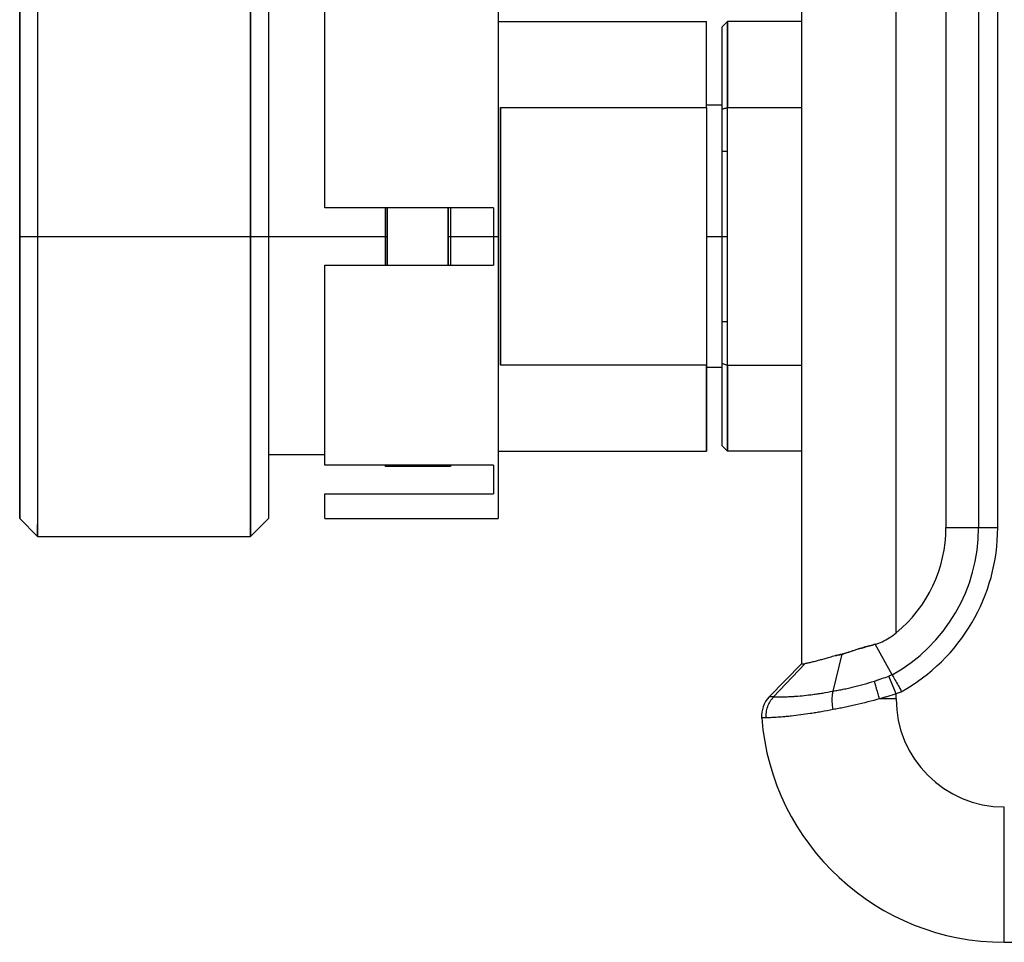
# Model space of a CAD drawing. Header units: inches. Extents: x 0.2 to 16.8, y 0.1 to 10.8.
# Tile 25 of 28: x 9 to 10.4, y 4.4 to 5.7. Entities that reach past the tile are written whole.
import ezdxf

# ---------------------------------------------------------------- set-up
doc = ezdxf.new("R2010")
doc.units = ezdxf.units.IN
doc.header["$LTSCALE"] = 0.935
doc.header["$MEASUREMENT"] = 0
doc.layers.get('0').update_dxf_attribs({"linetype": 'CONTINUOUS'})

msp = doc.modelspace()

# ---------------------------------------------------------------- linework, layer by layer
at = {"color": 6, "linetype": 'CONTINUOUS'}
for p, q in [((10.1143, 6.0127), (10.1143, 4.7758)), ((10.2521, 4.8209), (10.2521, 5.9676)), ((10.3246, 5.8145), (10.3246, 4.974)), ((10.3722, 5.8145), (10.3722, 4.974)), ((10.4, 4.974), (10.4, 5.8145)), ((9.4202, 5.4395), (9.4202, 5.7306)), ((9.6728, 5.7103), (9.9762, 5.7103)), ((10.0068, 5.7104), (9.9989, 5.7025)), ((10.0068, 5.5854), (10.0068, 5.7104)), ((10.1143, 5.7104), (10.0068, 5.7104)), ((9.9989, 5.5828), (9.9989, 5.7025)), ((9.6762, 5.5853), (9.6762, 5.2103)), ((9.9989, 5.5887), (9.9762, 5.5887)), ((10.0068, 5.5854), (10.1143, 5.5854)), ((9.9989, 5.5218), (10.0068, 5.5218)), ((8.9762, 5.3978), (9.5112, 5.3978)), ((9.6002, 5.3978), (9.6728, 5.3978)), ((9.9762, 5.3978), (10.0068, 5.3978)), ((9.4202, 5.065), (9.4202, 5.3561)), ((9.9989, 5.2738), (10.0068, 5.2738)), ((9.9762, 5.2103), (9.9762, 5.0853)), ((9.9989, 5.2068), (9.9762, 5.2068)), ((9.9989, 5.0931), (9.9989, 5.2128)), ((10.0068, 5.0852), (10.0068, 5.2101)), ((10.1143, 5.2101), (10.0068, 5.2101)), ((10.0068, 5.0852), (9.9989, 5.0931)), ((9.4202, 5.0798), (9.3382, 5.0798)), ((9.6728, 5.0853), (9.9762, 5.0853)), ((10.1143, 5.0852), (10.0068, 5.0852)), ((9.6032, 5.0628), (9.5082, 5.0628)), ((9.6662, 5.065), (9.6662, 5.0233)), ((9.4202, 4.9873), (9.4202, 5.0233)), ((8.9762, 4.9873), (9.0022, 4.9613)), ((9.3122, 4.9613), (9.3382, 4.9873)), ((9.4202, 4.9873), (9.6728, 4.9873)), ((10.3246, 4.974), (10.4, 4.974)), ((9.0022, 4.9613), (9.3122, 4.9613)), ((10.2465, 4.7598), (10.2216, 4.8043)), ((10.1605, 4.7361), (10.1734, 4.7898)), ((10.1143, 4.7758), (10.0674, 4.7276)), ((10.0737, 4.7276), (10.1191, 4.7758)), ((10.1143, 4.7758), (10.1191, 4.7758)), ((10.2521, 4.7321), (10.2417, 4.7581)), ((10.2521, 4.725), (10.2521, 4.7321)), ((10.2521, 4.725), (10.2281, 4.725)), ((10.4096, 4.3706), (10.4096, 4.5675)), ((10.4096, 4.3706), (10.7836, 4.3706))]:
    msp.add_line(p, q, dxfattribs=at)
at = {"color": 7, "linetype": 'CONTINUOUS'}
for p, q in [((9.0022, 5.8343), (9.0022, 4.9613)), ((9.3122, 4.9613), (9.3122, 5.8343)), ((8.9762, 4.9874), (8.9762, 5.8083)), ((9.3382, 5.8083), (9.3382, 4.9873)), ((9.6728, 5.8083), (9.6728, 4.9873)), ((9.9762, 5.5853), (9.9762, 5.7103)), ((9.5082, 5.4395), (9.5082, 5.3561)), ((9.5112, 5.3561), (9.5112, 5.4395)), ((9.6002, 5.4395), (9.6002, 5.3561)), ((9.6032, 5.4395), (9.6032, 5.3561)), ((9.6662, 5.4395), (9.6662, 5.3561)), ((9.5082, 5.0652), (9.5082, 5.0628)), ((9.6032, 5.065), (9.6032, 5.0628)), ((9.0022, 4.9613), (9.0022, 4.9785))]:
    msp.add_line(p, q, dxfattribs=at)
at = {"color": 2, "linetype": 'CONTINUOUS'}
for p, q in [((9.6762, 5.5853), (9.9762, 5.5853)), ((9.9762, 5.5853), (9.9762, 5.2103)), ((9.9762, 5.2103), (9.6762, 5.2103))]:
    msp.add_line(p, q, dxfattribs=at)
at = {"color": 1, "linetype": 'CONTINUOUS'}
for p, q in [((9.9989, 5.5828), (10.0068, 5.5854)), ((9.9989, 5.2128), (9.9989, 5.5828)), ((10.0068, 5.2101), (10.0068, 5.5854)), ((9.6662, 5.4395), (9.4202, 5.4395)), ((9.4202, 5.3561), (9.6662, 5.3561)), ((10.0068, 5.2101), (9.9989, 5.2128)), ((9.6662, 5.065), (9.4202, 5.065)), ((9.4202, 5.0233), (9.6662, 5.0233))]:
    msp.add_line(p, q, dxfattribs=at)
at = {"color": 6, "linetype": 'CONTINUOUS'}
for centre, radius, start, end in [((10.1268, 4.974), 0.2454, 299.2023, 360), ((10.1268, 4.974), 0.1979, 309.3092, 0), ((10.1268, 4.974), 0.2732, 299.0913, 360), ((10.0956, 4.7001), 0.0394, 135.785, 184.5215), ((10.4096, 4.725), 0.1575, 180, 270), ((10.4096, 4.725), 0.3543, 184.5215, 270)]:
    msp.add_arc(centre, radius, start, end, dxfattribs=at)
at = {"linetype": 'CONTINUOUS'}
for points, knots in [([(9.3122, 5.7768, 0.195), (9.3122, 5.7765, 0.1956), (9.3122, 5.7681, 0.2103), (9.3122, 5.7493, 0.2389), (9.3122, 5.7196, 0.2745), (9.3122, 5.698, 0.2956), (9.3122, 5.6884, 0.3042)], [0, 0, 0, 0, 0.014228, 0.359719, 0.725811, 1, 1, 1, 1]), ([(9.0022, 5.7366, 0.2537), (9.0022, 5.7301, 0.2618), (9.0022, 5.7176, 0.2761), (9.0022, 5.7041, 0.2895), (9.0022, 5.6979, 0.2955)], [0, 0, 0, 0, 0.546786, 1, 1, 1, 1]), ([(8.9762, 5.708, 0.2473), (8.9762, 5.7045, 0.2514), (8.9762, 5.6927, 0.2644), (8.9762, 5.6802, 0.2767), (8.9762, 5.6711, 0.2848)], [0, 0, 0, 0, 0.307988, 1, 1, 1, 1]), ([(9.3382, 5.7164, 0.2373), (9.3382, 5.7103, 0.2449), (9.3382, 5.6985, 0.2583), (9.3382, 5.6859, 0.271), (9.3382, 5.68, 0.2766)], [0, 0, 0, 0, 0.546786, 1, 1, 1, 1]), ([(9.3122, 5.6339, 0.3456), (9.3122, 5.6327, 0.3464), (9.3122, 5.5978, 0.3686), (9.3122, 5.5268, 0.4007), (9.3122, 5.4514, 0.4132), (9.3122, 5.4157, 0.4146)], [0, 0, 0, 0, 0.017818, 0.536902, 1, 1, 1, 1]), ([(8.9762, 5.6198, 0.3238), (8.9762, 5.6187, 0.3245), (8.9762, 5.5859, 0.3454), (8.9762, 5.5191, 0.3756), (8.9762, 5.4482, 0.3873), (8.9762, 5.4146, 0.3887)], [0, 0, 0, 0, 0.017818, 0.536902, 1, 1, 1, 1]), ([(9.0022, 5.63, 0.3481), (9.0022, 5.5962, 0.3694), (9.0022, 5.5266, 0.4007), (9.0022, 5.4514, 0.4132), (9.0022, 5.4157, 0.4146)], [0, 0, 0, 0, 0.527391, 1, 1, 1, 1]), ([(9.3382, 5.6161, 0.3261), (9.3382, 5.5844, 0.3461), (9.3382, 5.5241, 0.3733), (9.3382, 5.4593, 0.3853), (9.3382, 5.4314, 0.3876)], [0, 0, 0, 0, 0.572485, 1, 1, 1, 1]), ([(9.6762, 5.4102, 0.2907), (9.6762, 5.434, 0.2898), (9.6762, 5.4714, 0.284), (9.6762, 5.519, 0.2674), (9.6762, 5.5484, 0.2528), (9.6762, 5.57, 0.2395), (9.6762, 5.5802, 0.2323), (9.6762, 5.5853, 0.2285)], [0, 0, 0, 0, 0.377805, 0.596157, 0.801112, 0.898952, 1, 1, 1, 1]), ([(9.3382, 5.4128, 0.3887), (9.3382, 5.4078, 0.3889), (9.3382, 5.3978, 0.3891), (9.3382, 5.3878, 0.3889), (9.3382, 5.3828, 0.3887)], [0, 0, 0, 0, 0.500001, 1, 1, 1, 1]), ([(9.6762, 5.2103, 0.2285), (9.6762, 5.2367, 0.2483), (9.6762, 5.2953, 0.2792), (9.6762, 5.3603, 0.2904), (9.6762, 5.3924, 0.291)], [0, 0, 0, 0, 0.507645, 1, 1, 1, 1]), ([(8.9762, 5.381, 0.3887), (8.9762, 5.3474, 0.3873), (8.9762, 5.2766, 0.3756), (8.9762, 5.2112, 0.3461), (8.9762, 5.1794, 0.3261)], [0, 0, 0, 0, 0.472609, 1, 1, 1, 1]), ([(9.0022, 5.3799, 0.4146), (9.0022, 5.3442, 0.4132), (9.0022, 5.2688, 0.4007), (9.0022, 5.1978, 0.3686), (9.0022, 5.1628, 0.3464), (9.0022, 5.1617, 0.3456)], [0, 0, 0, 0, 0.463098, 0.982182, 1, 1, 1, 1]), ([(9.3122, 5.3799, 0.4146), (9.3122, 5.3442, 0.4132), (9.3122, 5.269, 0.4007), (9.3122, 5.1994, 0.3694), (9.3122, 5.1656, 0.3481)], [0, 0, 0, 0, 0.472609, 1, 1, 1, 1]), ([(9.3382, 5.3642, 0.3876), (9.3382, 5.3363, 0.3853), (9.3382, 5.2713, 0.3732), (9.3382, 5.2097, 0.3454), (9.3382, 5.1768, 0.3245), (9.3382, 5.1757, 0.3238)], [0, 0, 0, 0, 0.418192, 0.980692, 1, 1, 1, 1]), ([(9.3382, 5.1245, 0.2848), (9.3382, 5.1154, 0.2767), (9.3382, 5.0951, 0.2569), (9.3382, 5.0672, 0.2233), (9.3382, 5.0496, 0.1965), (9.3382, 5.0417, 0.1827), (9.3382, 5.0413, 0.1821)], [0, 0, 0, 0, 0.274189, 0.640281, 0.985772, 1, 1, 1, 1]), ([(8.9762, 5.1156, 0.2766), (8.9762, 5.1097, 0.271), (8.9762, 5.1001, 0.2614), (8.9762, 5.0911, 0.2514), (8.9762, 5.0876, 0.2473)], [0, 0, 0, 0, 0.59987, 1, 1, 1, 1]), ([(9.0022, 5.1072, 0.3042), (9.0022, 5.0975, 0.2956), (9.0022, 5.0759, 0.2745), (9.0022, 5.0462, 0.2389), (9.0022, 5.0275, 0.2103), (9.0022, 5.0191, 0.1956), (9.0022, 5.0188, 0.195)], [0, 0, 0, 0, 0.274189, 0.640281, 0.985772, 1, 1, 1, 1]), ([(9.3122, 5.0977, 0.2955), (9.3122, 5.0914, 0.2895), (9.3122, 5.078, 0.2761), (9.3122, 5.0655, 0.2618), (9.3122, 5.059, 0.2537)], [0, 0, 0, 0, 0.453214, 1, 1, 1, 1]), ([(8.9762, 5.0772, 0.2349), (8.9762, 5.0738, 0.2307), (8.9762, 5.0613, 0.2143), (8.9762, 5.0415, 0.1842), (8.9762, 5.0204, 0.1424), (8.9762, 5.0079, 0.1085), (8.9762, 5.0023, 0.0885), (8.9762, 5.0011, 0.084)], [0, 0, 0, 0, 0.095082, 0.364277, 0.633472, 0.918718, 1, 1, 1, 1]), ([(9.5082, 5.0649, 0.016), (9.5082, 5.064, 0.0078), (9.5082, 5.063, -0.0047), (9.5082, 5.0628, -0.0172), (9.5082, 5.0628, -0.0215)], [0, 0, 0, 0, 0.656578, 1, 1, 1, 1]), ([(9.6032, 5.0649, 0.016), (9.6032, 5.064, 0.0078), (9.6032, 5.063, -0.0047), (9.6032, 5.0628, -0.0172), (9.6032, 5.0628, -0.0215)], [0, 0, 0, 0, 0.656578, 1, 1, 1, 1]), ([(9.3122, 5.059, 0.2537), (9.3122, 5.0547, 0.2484), (9.3122, 5.0405, 0.2302), (9.3122, 5.019, 0.1972), (9.3122, 4.9965, 0.1528), (9.3122, 4.9833, 0.1167), (9.3122, 4.9772, 0.0954), (9.3122, 4.976, 0.0907)], [0, 0, 0, 0, 0.111246, 0.375633, 0.640019, 0.92017, 1, 1, 1, 1]), ([(9.3382, 5.0413, 0.1821), (9.3382, 5.0341, 0.1694), (9.3382, 5.0202, 0.1418), (9.3382, 5.009, 0.1112), (9.3382, 5.0039, 0.0941), (9.3382, 5.0034, 0.0924)], [0, 0, 0, 0, 0.450113, 0.947549, 1, 1, 1, 1]), ([(9.0022, 5.0188, 0.195), (9.0022, 5.011, 0.1815), (9.0022, 4.9963, 0.1522), (9.0022, 4.9843, 0.1196), (9.0022, 4.9789, 0.1014), (9.0022, 4.9784, 0.0996)], [0, 0, 0, 0, 0.450113, 0.947549, 1, 1, 1, 1]), ([(9.3382, 5.0034, 0.0924), (9.3382, 4.9942, 0.0606), (9.3382, 4.988, 0.0223), (9.3382, 4.9873, -0.0162), (9.3382, 4.9873, -0.0215)], [0, 0, 0, 0, 0.863236, 1, 1, 1, 1]), ([(8.9762, 5.0011, 0.084), (8.9762, 4.9933, 0.0548), (8.9762, 4.988, 0.0193), (8.9762, 4.9873, -0.0162), (8.9762, 4.9873, -0.0215)], [0, 0, 0, 0, 0.852037, 1, 1, 1, 1]), ([(9.0022, 4.9784, 0.0996), (9.0022, 4.9687, 0.0657), (9.0022, 4.9621, 0.025), (9.0022, 4.9613, -0.0159), (9.0022, 4.9613, -0.0215)], [0, 0, 0, 0, 0.863236, 1, 1, 1, 1]), ([(9.3122, 4.976, 0.0907), (9.3122, 4.9677, 0.0596), (9.3122, 4.962, 0.0219), (9.3122, 4.9613, -0.0159), (9.3122, 4.9613, -0.0215)], [0, 0, 0, 0, 0.852037, 1, 1, 1, 1])]:
    msp.add_open_spline(points, degree=3, knots=knots, dxfattribs=at)
for points in [[(8.9762, 5.7282, 0.2221), (8.9762, 5.7218, 0.2308), (8.9762, 5.7151, 0.2392), (8.9762, 5.708, 0.2473)], [(9.0022, 5.6979, 0.2955), (9.0022, 5.6771, 0.3152), (9.0022, 5.6543, 0.3329), (9.0022, 5.63, 0.3481)], [(9.3122, 5.6884, 0.3042), (9.3122, 5.6714, 0.3194), (9.3122, 5.6531, 0.3333), (9.3122, 5.6339, 0.3456)], [(9.3382, 5.68, 0.2766), (9.3382, 5.6604, 0.2951), (9.3382, 5.639, 0.3118), (9.3382, 5.6161, 0.3261)], [(8.9762, 5.6711, 0.2848), (8.9762, 5.6551, 0.2991), (8.9762, 5.6379, 0.3121), (8.9762, 5.6198, 0.3238)], [(9.5082, 5.4395, 0.3109), (9.5082, 5.4302, 0.3121), (9.5082, 5.4208, 0.3128), (9.5082, 5.4115, 0.3132)], [(9.5112, 5.4395, 0.3159), (9.5112, 5.4321, 0.3168), (9.5112, 5.4248, 0.3175), (9.5112, 5.4174, 0.3179)], [(9.6002, 5.4174, 0.3179), (9.6002, 5.4248, 0.3175), (9.6002, 5.4321, 0.3168), (9.6002, 5.4395, 0.3159)], [(9.6032, 5.4395, 0.3109), (9.6032, 5.4302, 0.3121), (9.6032, 5.4208, 0.3128), (9.6032, 5.4115, 0.3132)], [(9.6662, 5.4395, 0.3869), (9.6662, 5.4297, 0.3879), (9.6662, 5.4199, 0.3885), (9.6662, 5.4101, 0.3888)], [(9.3382, 5.4314, 0.3876), (9.3382, 5.4258, 0.3881), (9.3382, 5.4202, 0.3884), (9.3382, 5.4146, 0.3887)], [(8.9762, 5.4146, 0.3887), (8.9762, 5.414, 0.3887), (8.9762, 5.4134, 0.3887), (8.9762, 5.4128, 0.3887)], [(8.9762, 5.4128, 0.3887), (8.9762, 5.4078, 0.3889), (8.9762, 5.4028, 0.389), (8.9762, 5.3978, 0.389)], [(9.0022, 5.4157, 0.4146), (9.0022, 5.415, 0.4147), (9.0022, 5.4144, 0.4147), (9.0022, 5.4137, 0.4147)], [(9.0022, 5.4137, 0.4147), (9.0022, 5.4084, 0.4149), (9.0022, 5.4031, 0.415), (9.0022, 5.3978, 0.415)], [(9.3122, 5.4157, 0.4146), (9.3122, 5.415, 0.4147), (9.3122, 5.4144, 0.4147), (9.3122, 5.4137, 0.4147)], [(9.3122, 5.4137, 0.4147), (9.3122, 5.4084, 0.4149), (9.3122, 5.4031, 0.415), (9.3122, 5.3978, 0.415)], [(9.3382, 5.4146, 0.3887), (9.3382, 5.414, 0.3887), (9.3382, 5.4134, 0.3887), (9.3382, 5.4128, 0.3887)], [(9.5082, 5.4115, 0.3132), (9.5082, 5.4069, 0.3134), (9.5082, 5.4024, 0.3135), (9.5082, 5.3978, 0.3135)], [(9.5112, 5.4174, 0.3179), (9.5112, 5.4129, 0.3182), (9.5112, 5.4084, 0.3184), (9.5112, 5.4038, 0.3184)], [(9.6002, 5.4038, 0.3184), (9.6002, 5.4084, 0.3184), (9.6002, 5.4129, 0.3182), (9.6002, 5.4174, 0.3179)], [(9.6032, 5.4115, 0.3132), (9.6032, 5.4069, 0.3134), (9.6032, 5.4024, 0.3135), (9.6032, 5.3978, 0.3135)], [(9.6662, 5.4101, 0.3888), (9.6662, 5.4019, 0.3891), (9.6662, 5.3937, 0.3891), (9.6662, 5.3855, 0.3888)], [(9.6762, 5.3924, 0.291), (9.6762, 5.3983, 0.2911), (9.6762, 5.4043, 0.291), (9.6762, 5.4102, 0.2907)], [(8.9762, 5.3978, 0.389), (8.9762, 5.3922, 0.389), (8.9762, 5.3866, 0.3889), (8.9762, 5.381, 0.3887)], [(9.0022, 5.3978, 0.415), (9.0022, 5.3925, 0.415), (9.0022, 5.3871, 0.4149), (9.0022, 5.3818, 0.4147)], [(9.3122, 5.3978, 0.415), (9.3122, 5.3925, 0.415), (9.3122, 5.3871, 0.4149), (9.3122, 5.3818, 0.4147)], [(9.5082, 5.3978, 0.3135), (9.5082, 5.3932, 0.3135), (9.5082, 5.3886, 0.3134), (9.5082, 5.3841, 0.3132)], [(9.5112, 5.4038, 0.3184), (9.5112, 5.3993, 0.3185), (9.5112, 5.3948, 0.3185), (9.5112, 5.3903, 0.3184)], [(9.5112, 5.3903, 0.3184), (9.5112, 5.3856, 0.3183), (9.5112, 5.381, 0.3181), (9.5112, 5.3763, 0.3178)], [(9.6002, 5.3903, 0.3184), (9.6002, 5.3948, 0.3185), (9.6002, 5.3993, 0.3185), (9.6002, 5.4038, 0.3184)], [(9.6002, 5.3763, 0.3178), (9.6002, 5.381, 0.3181), (9.6002, 5.3856, 0.3183), (9.6002, 5.3903, 0.3184)], [(9.6032, 5.3978, 0.3135), (9.6032, 5.3932, 0.3135), (9.6032, 5.3886, 0.3134), (9.6032, 5.3841, 0.3132)], [(9.0022, 5.3818, 0.4147), (9.0022, 5.3812, 0.4147), (9.0022, 5.3805, 0.4147), (9.0022, 5.3799, 0.4146)], [(9.3122, 5.3818, 0.4147), (9.3122, 5.3812, 0.4147), (9.3122, 5.3805, 0.4147), (9.3122, 5.3799, 0.4146)], [(9.3382, 5.3828, 0.3887), (9.3382, 5.3822, 0.3887), (9.3382, 5.3816, 0.3887), (9.3382, 5.381, 0.3887)], [(9.3382, 5.381, 0.3887), (9.3382, 5.3754, 0.3884), (9.3382, 5.3698, 0.3881), (9.3382, 5.3642, 0.3876)], [(9.5082, 5.3841, 0.3132), (9.5082, 5.3747, 0.3128), (9.5082, 5.3654, 0.3121), (9.5082, 5.3561, 0.3109)], [(9.5112, 5.3763, 0.3178), (9.5112, 5.3696, 0.3174), (9.5112, 5.3628, 0.3168), (9.5112, 5.3561, 0.3159)], [(9.6002, 5.3561, 0.3159), (9.6002, 5.3628, 0.3168), (9.6002, 5.3696, 0.3174), (9.6002, 5.3763, 0.3178)], [(9.6032, 5.3841, 0.3132), (9.6032, 5.3747, 0.3128), (9.6032, 5.3654, 0.3121), (9.6032, 5.3561, 0.3109)], [(9.6662, 5.3855, 0.3888), (9.6662, 5.3757, 0.3885), (9.6662, 5.3659, 0.3879), (9.6662, 5.3561, 0.3869)], [(8.9762, 5.1794, 0.3261), (8.9762, 5.1566, 0.3118), (8.9762, 5.1351, 0.2951), (8.9762, 5.1156, 0.2766)], [(9.3382, 5.1757, 0.3238), (9.3382, 5.1577, 0.3121), (9.3382, 5.1405, 0.2991), (9.3382, 5.1245, 0.2848)], [(9.0022, 5.1617, 0.3456), (9.0022, 5.1425, 0.3333), (9.0022, 5.1242, 0.3194), (9.0022, 5.1072, 0.3042)], [(9.3122, 5.1656, 0.3481), (9.3122, 5.1413, 0.3329), (9.3122, 5.1185, 0.3152), (9.3122, 5.0977, 0.2955)], [(8.9762, 5.0876, 0.2473), (8.9762, 5.0847, 0.2441), (8.9762, 5.0819, 0.2407), (8.9762, 5.0792, 0.2373)], [(8.9762, 5.0792, 0.2373), (8.9762, 5.0785, 0.2365), (8.9762, 5.0779, 0.2357), (8.9762, 5.0772, 0.2349)], [(9.6662, 5.065, 0.2188), (9.6662, 5.0568, 0.2075), (9.6662, 5.0417, 0.1841), (9.6662, 5.029, 0.1593), (9.6662, 5.0233, 0.1466)]]:
    msp.add_open_spline(points, degree=3, dxfattribs=at)
at = {"color": 1, "linetype": 'CONTINUOUS'}
for points in [[(9.4202, 5.7006, 0.2556), (9.4202, 5.7113, 0.2439), (9.4202, 5.7214, 0.2316), (9.4202, 5.7306, 0.2188)], [(10.0068, 5.7104, -0.0215), (10.0068, 5.7104, -0.003), (10.0068, 5.7087, 0.0155), (10.0068, 5.7055, 0.0337)], [(9.9989, 5.5828, 0.2206), (9.9989, 5.5881, 0.2165), (9.9989, 5.5934, 0.2123), (9.9989, 5.5984, 0.2078)], [(9.9989, 5.3978, 0.1694), (9.9989, 5.403, 0.1694), (9.9989, 5.4082, 0.1692), (9.9989, 5.4134, 0.1688)], [(9.9989, 5.39, 0.1693), (9.9989, 5.3926, 0.1694), (9.9989, 5.3952, 0.1694), (9.9989, 5.3978, 0.1694)], [(9.9989, 5.3822, 0.1688), (9.9989, 5.3848, 0.169), (9.9989, 5.3874, 0.1692), (9.9989, 5.39, 0.1693)], [(9.9989, 5.2173, 0.0409), (9.9989, 5.2182, 0.0433), (9.9989, 5.219, 0.0457), (9.9989, 5.2199, 0.048)], [(9.9989, 5.1964, 0.2072), (9.9989, 5.2017, 0.2119), (9.9989, 5.2072, 0.2164), (9.9989, 5.2128, 0.2206)], [(9.4202, 5.065, 0.2188), (9.4202, 5.0742, 0.2316), (9.4202, 5.0842, 0.2439), (9.4202, 5.095, 0.2556)], [(9.9989, 5.0931, -0.0215), (9.9989, 5.0931, -0.0037), (9.9989, 5.0946, 0.0142), (9.9989, 5.0978, 0.0318)], [(9.4202, 5.0011, 0.0839), (9.4202, 5.0068, 0.1054), (9.4202, 5.0142, 0.1264), (9.4202, 5.0233, 0.1466)], [(9.4202, 4.9873, -0.0215), (9.4202, 4.9873, 0.0012), (9.4202, 4.9892, 0.0239), (9.4202, 4.9929, 0.0463)]]:
    msp.add_open_spline(points, degree=3, dxfattribs=at)
at = {"color": 2, "linetype": 'CONTINUOUS'}
for points, knots in [([(9.9762, 5.6978, 0.0658), (9.9762, 5.6988, 0.0624), (9.9762, 5.7066, 0.0339), (9.9762, 5.7103, 0.0044), (9.9762, 5.7103, -0.0215)], [0, 0, 0, 0, 0.121722, 1, 1, 1, 1]), ([(9.9762, 5.6332, 0.184), (9.9762, 5.6488, 0.1661), (9.9762, 5.6747, 0.1286), (9.9762, 5.6918, 0.0865), (9.9762, 5.6978, 0.0658)], [0, 0, 0, 0, 0.52401, 1, 1, 1, 1]), ([(9.9762, 5.0853, -0.0215), (9.9762, 5.0853, -0.0002), (9.9762, 5.0899, 0.0446), (9.9762, 5.1119, 0.1117), (9.9762, 5.1432, 0.1626), (9.9762, 5.1671, 0.1895), (9.9762, 5.1745, 0.1971)], [0, 0, 0, 0, 0.264475, 0.555446, 0.868718, 1, 1, 1, 1])]:
    msp.add_open_spline(points, degree=3, knots=knots, dxfattribs=at)
at = {"color": 1, "linetype": 'CONTINUOUS'}
for points, knots in [([(10.0068, 5.7055, 0.0337), (10.0068, 5.7042, 0.041), (10.0068, 5.7018, 0.0518), (10.0068, 5.699, 0.0623), (10.0068, 5.698, 0.0658)], [0, 0, 0, 0, 0.673362, 1, 1, 1, 1]), ([(9.4202, 5.4395, 0.3869), (9.4202, 5.4678, 0.384), (9.4202, 5.5247, 0.3721), (9.4202, 5.6046, 0.3367), (9.4202, 5.6623, 0.2946), (9.4202, 5.6921, 0.265), (9.4202, 5.7006, 0.2556)], [0, 0, 0, 0, 0.28655, 0.579597, 0.872644, 1, 1, 1, 1]), ([(9.9989, 5.6906, 0.0627), (9.9989, 5.6916, 0.0594), (9.9989, 5.699, 0.032), (9.9989, 5.7025, 0.0035), (9.9989, 5.7025, -0.0215)], [0, 0, 0, 0, 0.121792, 1, 1, 1, 1]), ([(9.9989, 5.5984, 0.2078), (9.9989, 5.6263, 0.1833), (9.9989, 5.6633, 0.1366), (9.9989, 5.6849, 0.0827), (9.9989, 5.6906, 0.0627)], [0, 0, 0, 0, 0.640719, 1, 1, 1, 1]), ([(10.0068, 5.698, 0.0658), (10.0068, 5.692, 0.0865), (10.0068, 5.6668, 0.1486), (10.0068, 5.6216, 0.2014), (10.0068, 5.5854, 0.2285)], [0, 0, 0, 0, 0.322223, 1, 1, 1, 1]), ([(9.9989, 5.5698, 0.0614), (9.9989, 5.5708, 0.0593), (9.9989, 5.5749, 0.0503), (9.9989, 5.5793, 0.0384), (9.9989, 5.5821, 0.0284), (9.9989, 5.5828, 0.0257)], [0, 0, 0, 0, 0.186513, 0.779413, 1, 1, 1, 1]), ([(9.9989, 5.4134, 0.1688), (9.9989, 5.4264, 0.1677), (9.9989, 5.4566, 0.1621), (9.9989, 5.4997, 0.1427), (9.9989, 5.5318, 0.1161), (9.9989, 5.5516, 0.0924), (9.9989, 5.5622, 0.0762), (9.9989, 5.5677, 0.0657), (9.9989, 5.5698, 0.0614)], [0, 0, 0, 0, 0.196748, 0.461388, 0.706755, 0.820731, 0.928292, 1, 1, 1, 1]), ([(9.9989, 5.2258, 0.0614), (9.9989, 5.2278, 0.0657), (9.9989, 5.2334, 0.0762), (9.9989, 5.244, 0.0924), (9.9989, 5.2638, 0.1161), (9.9989, 5.2959, 0.1427), (9.9989, 5.339, 0.1621), (9.9989, 5.3692, 0.1677), (9.9989, 5.3822, 0.1688)], [0, 0, 0, 0, 0.071708, 0.179269, 0.293245, 0.538612, 0.803252, 1, 1, 1, 1]), ([(9.4202, 5.095, 0.2556), (9.4202, 5.1035, 0.265), (9.4202, 5.1332, 0.2946), (9.4202, 5.191, 0.3367), (9.4202, 5.2709, 0.3721), (9.4202, 5.3278, 0.384), (9.4202, 5.3561, 0.3869)], [0, 0, 0, 0, 0.127356, 0.420403, 0.71345, 1, 1, 1, 1]), ([(9.9989, 5.2199, 0.048), (9.9989, 5.2209, 0.0503), (9.9989, 5.2227, 0.0549), (9.9989, 5.2248, 0.0593), (9.9989, 5.2258, 0.0614)], [0, 0, 0, 0, 0.514475, 1, 1, 1, 1]), ([(9.9989, 5.2128, 0.0257), (9.9989, 5.2135, 0.0284), (9.9989, 5.2149, 0.0335), (9.9989, 5.2165, 0.0386), (9.9989, 5.2173, 0.0409)], [0, 0, 0, 0, 0.527442, 1, 1, 1, 1]), ([(10.0068, 5.2101, 0.2285), (10.0068, 5.1927, 0.2154), (10.0068, 5.1591, 0.1842), (10.0068, 5.1208, 0.1286), (10.0068, 5.1036, 0.0865), (10.0068, 5.0976, 0.0658)], [0, 0, 0, 0, 0.325765, 0.67908, 1, 1, 1, 1]), ([(9.9989, 5.1049, 0.0627), (9.9989, 5.1107, 0.0827), (9.9989, 5.1271, 0.1235), (9.9989, 5.1598, 0.1715), (9.9989, 5.1859, 0.1979), (9.9989, 5.1964, 0.2072)], [0, 0, 0, 0, 0.359616, 0.75599, 1, 1, 1, 1]), ([(9.9989, 5.0978, 0.0318), (9.9989, 5.099, 0.0388), (9.9989, 5.1012, 0.0492), (9.9989, 5.104, 0.0594), (9.9989, 5.1049, 0.0627)], [0, 0, 0, 0, 0.673224, 1, 1, 1, 1]), ([(10.0068, 5.0976, 0.0658), (10.0068, 5.0966, 0.0624), (10.0068, 5.0889, 0.0339), (10.0068, 5.0852, 0.0044), (10.0068, 5.0852, -0.0215)], [0, 0, 0, 0, 0.121725, 1, 1, 1, 1]), ([(9.4202, 4.9929, 0.0463), (9.4202, 4.994, 0.0527), (9.4202, 4.9964, 0.0653), (9.4202, 4.9994, 0.0778), (9.4202, 5.0011, 0.0839)], [0, 0, 0, 0, 0.505605, 1, 1, 1, 1])]:
    msp.add_open_spline(points, degree=3, knots=knots, dxfattribs=at)
at = {"color": 2, "linetype": 'CONTINUOUS'}
for points in [[(9.9762, 5.6104, 0.2075), (9.9762, 5.6184, 0.2001), (9.9762, 5.626, 0.1922), (9.9762, 5.6332, 0.184)], [(9.9762, 5.5853, 0.2285), (9.9762, 5.594, 0.222), (9.9762, 5.6024, 0.2149), (9.9762, 5.6104, 0.2075)], [(9.9762, 5.1859, 0.2082), (9.9762, 5.1937, 0.2154), (9.9762, 5.2018, 0.2222), (9.9762, 5.2103, 0.2285)], [(9.9762, 5.1745, 0.1971), (9.9762, 5.1782, 0.2009), (9.9762, 5.182, 0.2046), (9.9762, 5.1859, 0.2082)]]:
    msp.add_open_spline(points, degree=3, dxfattribs=at)
at = {"color": 7, "linetype": 'CONTINUOUS'}
for points, knots in [([(9.9989, 5.5828), (9.9998, 5.5831), (10.0015, 5.5837), (10.0041, 5.5846), (10.0059, 5.5852), (10.0068, 5.5854)], [0, 0, 0, 0, 0.333214, 0.666537, 1, 1, 1, 1]), ([(10.0068, 5.2101), (10.0059, 5.2104), (10.0041, 5.211), (10.0015, 5.2119), (9.9998, 5.2125), (9.9989, 5.2128)], [0, 0, 0, 0, 0.333455, 0.666794, 1, 1, 1, 1]), ([(10.2093, 4.8009), (10.2107, 4.8013), (10.2135, 4.802), (10.2176, 4.8032), (10.2203, 4.8039), (10.2216, 4.8043)], [0, 0, 0, 0, 0.343254, 0.674933, 1, 1, 1, 1]), ([(10.1637, 4.7877), (10.1647, 4.7879), (10.1669, 4.7884), (10.1692, 4.7889), (10.1706, 4.7892), (10.1708, 4.7892)], [0, 0, 0, 0, 0.411536, 0.911896, 1, 1, 1, 1]), ([(10.1743, 4.7901), (10.1767, 4.7909), (10.1816, 4.7926), (10.1892, 4.7951), (10.1945, 4.7967), (10.1972, 4.7976)], [0, 0, 0, 0, 0.305739, 0.647604, 1, 1, 1, 1]), ([(10.1972, 4.7976), (10.1969, 4.7974), (10.1895, 4.7945), (10.1818, 4.792), (10.1743, 4.7901)], [0, 0, 0, 0, 0.043506, 1, 1, 1, 1]), ([(10.2095, 4.801), (10.2082, 4.8006), (10.2041, 4.7995), (10.2, 4.7983), (10.1972, 4.7976)], [0, 0, 0, 0, 0.323599, 1, 1, 1, 1]), ([(10.1972, 4.7976), (10.1987, 4.798), (10.2014, 4.7987), (10.2054, 4.7998), (10.208, 4.8005), (10.2093, 4.8009)], [0, 0, 0, 0, 0.352386, 0.687213, 1, 1, 1, 1])]:
    msp.add_open_spline(points, degree=3, knots=knots, dxfattribs=at)
at = {"color": 6, "linetype": 'CONTINUOUS'}
for points, knots in [([(10.2216, 4.8043), (10.2251, 4.8053), (10.2321, 4.8079), (10.2423, 4.8135), (10.2489, 4.8183), (10.2521, 4.8209)], [0, 0, 0, 0, 0.309695, 0.63959, 1, 1, 1, 1]), ([(10.1632, 4.7875), (10.1605, 4.7867), (10.1555, 4.7852), (10.1485, 4.7832), (10.1419, 4.7814), (10.1356, 4.7797), (10.1296, 4.7782), (10.1241, 4.7769), (10.1206, 4.7762), (10.1191, 4.7758)], [0, 0, 0, 0, 0.184467, 0.340748, 0.484575, 0.628634, 0.767626, 0.893998, 1, 1, 1, 1]), ([(10.2464, 4.7599), (10.2459, 4.7597), (10.2448, 4.7593), (10.2432, 4.7587), (10.2422, 4.7583), (10.2417, 4.7581)], [0, 0, 0, 0, 0.3342, 0.667474, 1, 1, 1, 1]), ([(10.2465, 4.7598), (10.2478, 4.7574), (10.2507, 4.7523), (10.2552, 4.7442), (10.2584, 4.7384), (10.26, 4.7355)], [0, 0, 0, 0, 0.290288, 0.636028, 1, 1, 1, 1]), ([(10.1605, 4.7361), (10.1606, 4.7362), (10.163, 4.7366), (10.1679, 4.7374), (10.1752, 4.7389), (10.1827, 4.7404), (10.198, 4.744), (10.2107, 4.7475), (10.2207, 4.7508)], [0, 0, 0, 0, 0.003866, 0.118415, 0.239919, 0.36353, 0.48839, 1, 1, 1, 1]), ([(10.2207, 4.7508), (10.2216, 4.7511), (10.2229, 4.7515), (10.2247, 4.7521), (10.2273, 4.7529), (10.233, 4.7549), (10.2382, 4.7568), (10.2417, 4.7581)], [0, 0, 0, 0, 0.124707, 0.187113, 0.248839, 0.49796, 1, 1, 1, 1]), ([(10.2281, 4.725), (10.2274, 4.7273), (10.2258, 4.7319), (10.2238, 4.7387), (10.2221, 4.7449), (10.2211, 4.7489), (10.2207, 4.7508)], [0, 0, 0, 0, 0.274939, 0.542839, 0.788709, 1, 1, 1, 1]), ([(10.0737, 4.7276), (10.0739, 4.7276), (10.0743, 4.7276), (10.0751, 4.7276), (10.0768, 4.7276), (10.0807, 4.7276), (10.0871, 4.7277), (10.0942, 4.728), (10.1006, 4.7283), (10.1125, 4.7291), (10.125, 4.7304), (10.138, 4.7322), (10.1479, 4.7338), (10.1554, 4.7351), (10.1605, 4.7361)], [0, 0, 0, 0, 0.006192, 0.01347, 0.028945, 0.063509, 0.146761, 0.248619, 0.306609, 0.369212, 0.656305, 0.737262, 0.821982, 1, 1, 1, 1]), ([(10.1604, 4.7093), (10.16, 4.7117), (10.1593, 4.7164), (10.1589, 4.7235), (10.1593, 4.7301), (10.16, 4.7342), (10.1605, 4.7361)], [0, 0, 0, 0, 0.269919, 0.534188, 0.780746, 1, 1, 1, 1]), ([(10.2521, 4.7321), (10.2481, 4.7308), (10.2422, 4.729), (10.2357, 4.7271), (10.2327, 4.7262), (10.2307, 4.7257), (10.2292, 4.7252), (10.2281, 4.725)], [0, 0, 0, 0, 0.50034, 0.75023, 0.812685, 0.875132, 1, 1, 1, 1]), ([(10.2597, 4.7351), (10.2589, 4.7348), (10.2573, 4.7341), (10.2548, 4.7332), (10.253, 4.7325), (10.2521, 4.7321)], [0, 0, 0, 0, 0.294313, 0.648147, 1, 1, 1, 1]), ([(10.0631, 4.6971), (10.0629, 4.6998), (10.063, 4.7054), (10.0649, 4.7136), (10.0685, 4.7212), (10.0719, 4.7256), (10.0737, 4.7276)], [0, 0, 0, 0, 0.248488, 0.502203, 0.75474, 1, 1, 1, 1]), ([(10.0737, 4.7276), (10.0721, 4.7276), (10.0702, 4.7276), (10.0681, 4.7276), (10.0675, 4.7276), (10.0674, 4.7276)], [0, 0, 0, 0, 0.748537, 0.93701, 1, 1, 1, 1]), ([(10.2281, 4.725), (10.2166, 4.7217), (10.2022, 4.718), (10.1849, 4.7141), (10.1764, 4.7123), (10.1683, 4.7107), (10.163, 4.7097), (10.1604, 4.7093)], [0, 0, 0, 0, 0.515938, 0.641819, 0.766361, 0.888676, 1, 1, 1, 1]), ([(10.1604, 4.7093), (10.1547, 4.7081), (10.1463, 4.7065), (10.1352, 4.7046), (10.1205, 4.7023), (10.1065, 4.7005), (10.0932, 4.6991), (10.086, 4.6985), (10.078, 4.6979), (10.0709, 4.6975), (10.0666, 4.6972), (10.0647, 4.6972), (10.0638, 4.6971), (10.0633, 4.6971), (10.0631, 4.6971), (10.0631, 4.6971)], [0, 0, 0, 0, 0.177757, 0.262549, 0.343658, 0.631419, 0.694067, 0.752025, 0.853595, 0.936324, 0.970582, 0.985903, 0.993106, 0.999616, 1, 1, 1, 1]), ([(10.0631, 4.6971), (10.0614, 4.6971), (10.0593, 4.6971), (10.0571, 4.697), (10.0565, 4.697), (10.0564, 4.697)], [0, 0, 0, 0, 0.748627, 0.936904, 1, 1, 1, 1])]:
    msp.add_open_spline(points, degree=3, knots=knots, dxfattribs=at)
at = {"color": 7, "linetype": 'CONTINUOUS'}
for points in [[(10.2136, 4.8021), (10.2122, 4.8017), (10.2109, 4.8013), (10.2095, 4.801)], [(10.2216, 4.8043), (10.219, 4.8035), (10.2163, 4.8028), (10.2136, 4.8021)], [(10.1632, 4.7875), (10.1634, 4.7876), (10.1636, 4.7876), (10.1637, 4.7877)], [(10.1638, 4.7877), (10.1636, 4.7876), (10.1634, 4.7876), (10.1633, 4.7876)], [(10.1708, 4.7892), (10.1685, 4.7886), (10.1661, 4.7881), (10.1638, 4.7877)], [(10.1708, 4.7892), (10.1717, 4.7894), (10.1725, 4.7896), (10.1734, 4.7898)], [(10.1734, 4.7898), (10.1726, 4.7896), (10.1717, 4.7894), (10.1708, 4.7892)], [(10.1734, 4.7898), (10.1737, 4.7899), (10.174, 4.79), (10.1743, 4.7901)], [(10.1743, 4.7901), (10.174, 4.79), (10.1737, 4.7899), (10.1734, 4.7898)]]:
    msp.add_open_spline(points, degree=3, dxfattribs=at)

doc.saveas('drawing.dxf')
